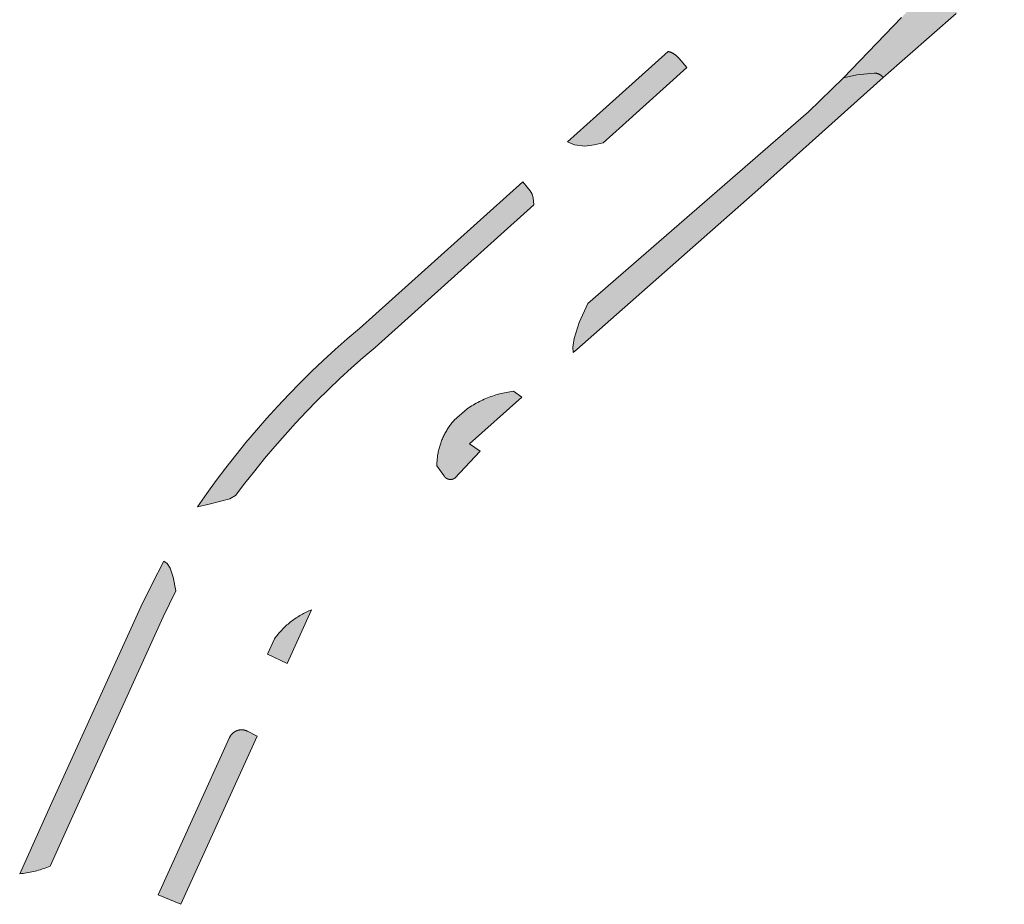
# Model space of a CAD drawing. Extents: x 97094 to 109644, y 463509 to 471969.
# Tile 101 of 256: x 102154 to 102234, y 467881 to 467953. Entities that reach past the tile are written whole.
import ezdxf

# ---------------------------------------------------------------- set-up
doc = ezdxf.new("R2010")
doc.units = 0
doc.layers.add('109 Onkruidbestrijding elementen', color=6, linetype='Continuous', lineweight=20, true_color=0xff00ff)

msp = doc.modelspace()

# ---------------------------------------------------------------- hatches: boundary and pattern name
at = {"layer": '109 Onkruidbestrijding elementen', "true_color": 0xff00ff}
for points in [[(102224.196, 467948.205), (102230.171, 467953.43), (102234.09, 467959.24), (102233.671, 467959.53), (102233.659, 467959.539), (102233.647, 467959.547), (102233.635, 467959.556), (102233.623, 467959.565), (102233.612, 467959.575), (102233.6, 467959.584), (102233.589, 467959.594), (102233.578, 467959.604), (102233.567, 467959.614), (102233.556, 467959.624), (102233.546, 467959.635), (102233.535, 467959.646), (102233.525, 467959.656), (102233.515, 467959.667), (102233.505, 467959.679), (102233.496, 467959.69), (102233.486, 467959.701), (102233.477, 467959.713), (102233.468, 467959.725), (102233.459, 467959.737), (102233.451, 467959.749), (102233.442, 467959.761), (102233.434, 467959.773), (102233.426, 467959.786), (102233.418, 467959.799), (102233.41, 467959.811), (102233.403, 467959.824), (102233.396, 467959.837), (102233.389, 467959.85), (102233.382, 467959.864), (102233.376, 467959.877), (102233.369, 467959.891), (102233.363, 467959.904), (102233.357, 467959.918), (102233.352, 467959.932), (102233.347, 467959.945), (102233.341, 467959.959), (102233.337, 467959.973), (102233.332, 467959.988), (102233.327, 467960.002), (102233.323, 467960.016), (102233.319, 467960.03), (102233.316, 467960.045), (102233.312, 467960.059), (102233.309, 467960.074), (102233.306, 467960.088), (102233.303, 467960.103), (102233.301, 467960.118), (102233.299, 467960.132), (102233.297, 467960.147), (102233.295, 467960.162), (102233.293, 467960.177), (102233.292, 467960.191), (102233.291, 467960.206), (102233.29, 467960.221), (102233.29, 467960.236), (102233.249, 467961.942), (102232.861, 467961.371), (102232.462, 467960.808), (102232.052, 467960.253), (102231.63, 467959.706), (102231.198, 467959.168), (102230.755, 467958.639), (102230.301, 467958.119), (102225.698, 467953.082), (102220.971, 467948.161), (102222.042, 467948.419), (102223.456, 467948.563), (102223.472, 467948.563), (102223.487, 467948.562), (102223.503, 467948.562), (102223.519, 467948.561), (102223.535, 467948.56), (102223.55, 467948.558), (102223.566, 467948.557), (102223.582, 467948.555), (102223.597, 467948.552), (102223.613, 467948.55), (102223.628, 467948.547), (102223.644, 467948.544), (102223.659, 467948.541), (102223.675, 467948.537), (102223.69, 467948.534), (102223.705, 467948.53), (102223.72, 467948.525), (102223.735, 467948.521), (102223.75, 467948.516), (102223.765, 467948.511), (102223.78, 467948.506), (102223.795, 467948.5), (102223.81, 467948.494), (102223.824, 467948.488), (102223.839, 467948.482), (102223.853, 467948.476), (102223.867, 467948.469), (102223.881, 467948.462), (102223.895, 467948.455), (102223.909, 467948.447), (102223.923, 467948.44), (102223.936, 467948.432), (102223.95, 467948.424), (102223.963, 467948.415), (102223.977, 467948.407), (102223.99, 467948.398), (102224.003, 467948.389), (102224.015, 467948.38), (102224.028, 467948.37), (102224.04, 467948.361), (102224.053, 467948.351), (102224.065, 467948.341), (102224.077, 467948.33), (102224.088, 467948.32), (102224.1, 467948.309), (102224.111, 467948.298), (102224.123, 467948.287), (102224.134, 467948.276), (102224.145, 467948.265), (102224.155, 467948.253), (102224.166, 467948.241), (102224.176, 467948.229), (102224.186, 467948.217), (102224.196, 467948.205)], [(102206.656, 467950.332), (102201.589, 467945.775), (102198.436, 467942.949), (102199.003, 467942.695), (102199.853, 467942.605), (102200.617, 467942.696), (102201.346, 467942.872), (102202.925, 467944.287), (102208.184, 467949.016), (102207.537, 467949.751), (102207.517, 467949.775), (102207.497, 467949.798), (102207.477, 467949.82), (102207.456, 467949.843), (102207.435, 467949.865), (102207.413, 467949.887), (102207.391, 467949.908), (102207.369, 467949.929), (102207.347, 467949.95), (102207.324, 467949.97), (102207.3, 467949.99), (102207.277, 467950.009), (102207.253, 467950.028), (102207.228, 467950.047), (102207.204, 467950.065), (102207.179, 467950.083), (102207.153, 467950.1), (102207.128, 467950.117), (102207.102, 467950.133), (102207.076, 467950.149), (102207.049, 467950.165), (102207.023, 467950.18), (102206.996, 467950.194), (102206.969, 467950.208), (102206.941, 467950.222), (102206.914, 467950.235), (102206.886, 467950.248), (102206.858, 467950.26), (102206.829, 467950.272), (102206.801, 467950.283), (102206.772, 467950.294), (102206.744, 467950.304), (102206.715, 467950.314), (102206.685, 467950.323), (102206.656, 467950.332)], [(102200.106, 467929.777), (102199.39, 467928.206), (102198.968, 467926.908), (102198.861, 467926.21), (102198.911, 467925.766), (102199.205, 467926.022), (102213.972, 467939.034), (102224.196, 467948.205), (102224.186, 467948.217), (102224.176, 467948.229), (102224.166, 467948.241), (102224.155, 467948.253), (102224.145, 467948.265), (102224.134, 467948.276), (102224.123, 467948.287), (102224.111, 467948.298), (102224.1, 467948.309), (102224.088, 467948.32), (102224.077, 467948.33), (102224.065, 467948.341), (102224.053, 467948.351), (102224.04, 467948.361), (102224.028, 467948.37), (102224.015, 467948.38), (102224.003, 467948.389), (102223.99, 467948.398), (102223.977, 467948.407), (102223.963, 467948.415), (102223.95, 467948.424), (102223.936, 467948.432), (102223.923, 467948.44), (102223.909, 467948.447), (102223.895, 467948.455), (102223.881, 467948.462), (102223.867, 467948.469), (102223.853, 467948.476), (102223.839, 467948.482), (102223.824, 467948.488), (102223.81, 467948.494), (102223.795, 467948.5), (102223.78, 467948.506), (102223.765, 467948.511), (102223.75, 467948.516), (102223.735, 467948.521), (102223.72, 467948.525), (102223.705, 467948.53), (102223.69, 467948.534), (102223.675, 467948.537), (102223.659, 467948.541), (102223.644, 467948.544), (102223.628, 467948.547), (102223.613, 467948.55), (102223.597, 467948.552), (102223.582, 467948.555), (102223.566, 467948.557), (102223.55, 467948.558), (102223.535, 467948.56), (102223.519, 467948.561), (102223.503, 467948.562), (102223.487, 467948.562), (102223.472, 467948.563), (102223.456, 467948.563), (102222.042, 467948.419), (102220.971, 467948.161), (102218.103, 467945.392), (102200.106, 467929.777)], [(102171.34, 467914.094), (102172.111, 467915.117), (102172.901, 467916.125), (102173.709, 467917.119), (102174.536, 467918.098), (102175.379, 467919.062), (102176.241, 467920.011), (102177.119, 467920.943), (102178.014, 467921.859), (102178.926, 467922.759), (102179.854, 467923.642), (102180.798, 467924.508), (102181.758, 467925.357), (102182.733, 467926.188), (102195.688, 467937.8), (102195.624, 467938.384), (102195.563, 467938.681), (102195.387, 467938.948), (102194.79, 467939.68), (102181.45, 467927.723), (102180.45, 467926.871), (102179.465, 467926.001), (102178.496, 467925.113), (102177.544, 467924.207), (102176.608, 467923.285), (102175.689, 467922.345), (102174.788, 467921.389), (102173.904, 467920.416), (102173.038, 467919.428), (102172.19, 467918.424), (102171.361, 467917.405), (102170.551, 467916.37), (102169.759, 467915.321), (102168.987, 467914.258), (102168.234, 467913.181), (102169.196, 467913.386), (102170.884, 467913.832), (102171.34, 467914.094)], [(102194.706, 467922.115), (102194.022, 467922.607), (102193.877, 467922.588), (102193.733, 467922.567), (102193.589, 467922.543), (102193.445, 467922.516), (102193.302, 467922.487), (102193.159, 467922.456), (102193.017, 467922.422), (102192.876, 467922.386), (102192.735, 467922.347), (102192.595, 467922.306), (102192.455, 467922.262), (102192.317, 467922.216), (102192.179, 467922.168), (102192.042, 467922.117), (102191.906, 467922.064), (102191.771, 467922.009), (102191.637, 467921.951), (102191.504, 467921.891), (102191.372, 467921.829), (102191.241, 467921.764), (102191.111, 467921.697), (102190.982, 467921.628), (102190.855, 467921.557), (102190.729, 467921.483), (102190.604, 467921.408), (102190.48, 467921.33), (102190.358, 467921.25), (102190.237, 467921.168), (102189.19, 467920.241), (102189.128, 467920.17), (102189.066, 467920.098), (102189.006, 467920.025), (102188.948, 467919.951), (102188.89, 467919.876), (102188.834, 467919.8), (102188.779, 467919.724), (102188.726, 467919.646), (102188.674, 467919.567), (102188.623, 467919.488), (102188.573, 467919.407), (102188.525, 467919.326), (102188.478, 467919.244), (102188.433, 467919.161), (102188.389, 467919.077), (102188.346, 467918.993), (102188.305, 467918.908), (102188.266, 467918.822), (102188.227, 467918.736), (102188.191, 467918.649), (102188.155, 467918.561), (102188.122, 467918.473), (102188.089, 467918.384), (102188.059, 467918.295), (102188.03, 467918.205), (102188.002, 467918.115), (102187.976, 467918.024), (102187.951, 467917.933), (102187.928, 467917.842), (102187.907, 467917.75), (102187.887, 467917.657), (102187.868, 467917.565), (102187.851, 467917.472), (102187.836, 467917.379), (102187.823, 467917.285), (102187.811, 467917.191), (102187.8, 467917.098), (102187.791, 467917.004), (102187.784, 467916.909), (102187.778, 467916.815), (102187.774, 467916.721), (102187.772, 467916.626), (102187.771, 467916.532), (102188.34, 467915.722), (102188.345, 467915.713), (102188.351, 467915.704), (102188.357, 467915.695), (102188.363, 467915.686), (102188.369, 467915.678), (102188.375, 467915.669), (102188.381, 467915.661), (102188.388, 467915.652), (102188.394, 467915.644), (102188.401, 467915.636), (102188.408, 467915.628), (102188.415, 467915.62), (102188.422, 467915.612), (102188.429, 467915.604), (102188.437, 467915.597), (102188.444, 467915.589), (102188.452, 467915.582), (102188.459, 467915.575), (102188.467, 467915.568), (102188.475, 467915.561), (102188.483, 467915.554), (102188.492, 467915.547), (102188.5, 467915.541), (102188.508, 467915.534), (102188.517, 467915.528), (102188.526, 467915.522), (102188.534, 467915.516), (102188.543, 467915.51), (102188.552, 467915.505), (102188.561, 467915.499), (102188.57, 467915.494), (102188.58, 467915.489), (102188.589, 467915.484), (102188.598, 467915.479), (102188.608, 467915.474), (102188.617, 467915.469), (102188.627, 467915.465), (102188.636, 467915.461), (102188.646, 467915.457), (102188.656, 467915.453), (102188.666, 467915.449), (102188.676, 467915.445), (102188.686, 467915.442), (102188.696, 467915.439), (102188.706, 467915.436), (102188.716, 467915.433), (102188.726, 467915.43), (102188.737, 467915.427), (102188.747, 467915.425), (102188.757, 467915.423), (102188.768, 467915.421), (102188.778, 467915.419), (102188.789, 467915.417), (102188.799, 467915.416), (102188.809, 467915.414), (102188.82, 467915.413), (102188.831, 467915.412), (102188.841, 467915.411), (102188.852, 467915.41), (102188.862, 467915.41), (102188.873, 467915.41), (102188.883, 467915.41), (102188.894, 467915.41), (102188.904, 467915.41), (102188.915, 467915.41), (102188.926, 467915.411), (102188.936, 467915.412), (102188.947, 467915.412), (102188.957, 467915.414), (102188.968, 467915.415), (102188.978, 467915.416), (102188.989, 467915.418), (102188.999, 467915.42), (102189.009, 467915.422), (102189.02, 467915.424), (102189.03, 467915.426), (102189.04, 467915.429), (102189.051, 467915.431), (102189.061, 467915.434), (102189.071, 467915.437), (102189.081, 467915.44), (102189.091, 467915.444), (102189.101, 467915.447), (102189.111, 467915.451), (102189.121, 467915.455), (102189.131, 467915.459), (102189.14, 467915.463), (102189.15, 467915.467), (102189.16, 467915.472), (102189.169, 467915.476), (102189.178, 467915.481), (102189.188, 467915.486), (102189.197, 467915.491), (102189.206, 467915.496), (102189.215, 467915.502), (102189.224, 467915.507), (102189.233, 467915.513), (102189.242, 467915.519), (102191.311, 467917.724), (102190.444, 467918.328), (102194.706, 467922.115)], [(102153.721, 467883.251), (102153.863, 467883.264), (102154.005, 467883.28), (102154.146, 467883.298), (102154.287, 467883.318), (102154.428, 467883.342), (102154.569, 467883.367), (102154.708, 467883.396), (102154.848, 467883.426), (102154.986, 467883.46), (102155.124, 467883.496), (102155.262, 467883.534), (102155.398, 467883.575), (102155.534, 467883.618), (102155.669, 467883.664), (102155.804, 467883.712), (102155.937, 467883.763), (102156.07, 467883.816), (102156.201, 467883.871), (102158.068, 467887.975), (102165.422, 467904.204), (102166.453, 467906.323), (102166.238, 467907.434), (102165.998, 467908.171), (102165.771, 467908.546), (102165.497, 467908.74), (102164.524, 467906.897), (102163.601, 467905.029), (102156.247, 467888.802), (102153.721, 467883.251)], [(102175.55, 467900.387), (102177.538, 467904.778), (102177.429, 467904.733), (102177.32, 467904.686), (102177.213, 467904.637), (102177.106, 467904.587), (102177, 467904.534), (102176.895, 467904.48), (102176.792, 467904.424), (102176.689, 467904.366), (102176.587, 467904.306), (102176.486, 467904.245), (102176.386, 467904.182), (102176.287, 467904.117), (102176.189, 467904.051), (102176.093, 467903.983), (102175.997, 467903.913), (102175.903, 467903.842), (102175.81, 467903.769), (102175.719, 467903.694), (102175.628, 467903.618), (102175.539, 467903.541), (102175.452, 467903.462), (102175.365, 467903.381), (102175.28, 467903.299), (102175.197, 467903.215), (102175.115, 467903.13), (102175.034, 467903.044), (102174.955, 467902.956), (102174.878, 467902.867), (102174.801, 467902.777), (102174.727, 467902.685), (102174.654, 467902.592), (102174.583, 467902.498), (102174.513, 467902.403), (102173.947, 467901.16), (102175.55, 467900.387)], [(102170.853, 467894.364), (102165.015, 467881.541), (102166.877, 467880.756), (102173.112, 467894.484), (102172.304, 467894.881), (102172.288, 467894.889), (102172.272, 467894.896), (102172.255, 467894.903), (102172.239, 467894.91), (102172.222, 467894.917), (102172.205, 467894.923), (102172.189, 467894.929), (102172.172, 467894.935), (102172.155, 467894.94), (102172.138, 467894.945), (102172.12, 467894.95), (102172.103, 467894.955), (102172.086, 467894.959), (102172.068, 467894.963), (102172.051, 467894.967), (102172.033, 467894.971), (102172.016, 467894.974), (102171.998, 467894.977), (102171.981, 467894.979), (102171.963, 467894.982), (102171.945, 467894.984), (102171.927, 467894.985), (102171.909, 467894.987), (102171.892, 467894.988), (102171.874, 467894.989), (102171.856, 467894.989), (102171.838, 467894.99), (102171.82, 467894.99), (102171.802, 467894.989), (102171.784, 467894.989), (102171.767, 467894.988), (102171.749, 467894.986), (102171.731, 467894.985), (102171.713, 467894.983), (102171.695, 467894.981), (102171.678, 467894.978), (102171.66, 467894.976), (102171.643, 467894.973), (102171.625, 467894.97), (102171.607, 467894.966), (102171.59, 467894.962), (102171.573, 467894.958), (102171.555, 467894.953), (102171.538, 467894.949), (102171.521, 467894.944), (102171.504, 467894.938), (102171.487, 467894.933), (102171.47, 467894.927), (102171.453, 467894.921), (102171.437, 467894.914), (102171.42, 467894.908), (102171.404, 467894.901), (102171.387, 467894.894), (102171.371, 467894.886), (102171.355, 467894.878), (102171.339, 467894.87), (102171.323, 467894.862), (102171.307, 467894.853), (102171.292, 467894.845), (102171.276, 467894.836), (102171.261, 467894.826), (102171.246, 467894.817), (102171.231, 467894.807), (102171.216, 467894.797), (102171.202, 467894.786), (102171.187, 467894.776), (102171.173, 467894.765), (102171.159, 467894.754), (102171.145, 467894.743), (102171.132, 467894.731), (102171.118, 467894.72), (102171.105, 467894.708), (102171.092, 467894.695), (102171.079, 467894.683), (102171.066, 467894.671), (102171.054, 467894.658), (102171.041, 467894.645), (102171.029, 467894.632), (102171.018, 467894.618), (102171.006, 467894.605), (102170.995, 467894.591), (102170.983, 467894.577), (102170.972, 467894.563), (102170.962, 467894.548), (102170.951, 467894.534), (102170.941, 467894.519), (102170.931, 467894.504), (102170.921, 467894.489), (102170.912, 467894.474), (102170.903, 467894.459), (102170.894, 467894.443), (102170.885, 467894.428), (102170.877, 467894.412), (102170.869, 467894.396), (102170.861, 467894.38), (102170.853, 467894.364)]]:
    msp.add_hatch(color=6, dxfattribs=at).paths.add_polyline_path(points)

# ---------------------------------------------------------------- linework, layer by layer
at = {"layer": '109 Onkruidbestrijding elementen', "color": 3, "true_color": 0x00ff00}
msp.add_lwpolyline([(102225.698, 467953.082), (102220.971, 467948.161), (102222.042, 467948.419), (102223.456, 467948.563), (102223.472, 467948.563), (102223.487, 467948.562), (102223.503, 467948.562), (102223.519, 467948.561), (102223.535, 467948.56), (102223.55, 467948.558), (102223.566, 467948.557), (102223.582, 467948.555), (102223.597, 467948.552), (102223.613, 467948.55), (102223.628, 467948.547), (102223.644, 467948.544), (102223.659, 467948.541), (102223.675, 467948.537), (102223.69, 467948.534), (102223.705, 467948.53), (102223.72, 467948.525), (102223.735, 467948.521), (102223.75, 467948.516), (102223.765, 467948.511), (102223.78, 467948.506), (102223.795, 467948.5), (102223.81, 467948.494), (102223.824, 467948.488), (102223.839, 467948.482), (102223.853, 467948.476), (102223.867, 467948.469), (102223.881, 467948.462), (102223.895, 467948.455), (102223.909, 467948.447), (102223.923, 467948.44), (102223.936, 467948.432), (102223.95, 467948.424), (102223.963, 467948.415), (102223.977, 467948.407), (102223.99, 467948.398), (102224.003, 467948.389), (102224.015, 467948.38), (102224.028, 467948.37), (102224.04, 467948.361), (102224.053, 467948.351), (102224.065, 467948.341), (102224.077, 467948.33), (102224.088, 467948.32), (102224.1, 467948.309), (102224.111, 467948.298), (102224.123, 467948.287), (102224.134, 467948.276), (102224.145, 467948.265), (102224.155, 467948.253), (102224.166, 467948.241), (102224.176, 467948.229), (102224.186, 467948.217), (102224.196, 467948.205), (102224.196, 467948.205), (102230.171, 467953.43)], dxfattribs=at)
for points in [[(102206.656, 467950.332), (102201.589, 467945.775), (102198.436, 467942.949), (102199.003, 467942.695), (102199.853, 467942.605), (102200.617, 467942.696), (102201.346, 467942.872), (102202.925, 467944.287), (102208.184, 467949.016), (102207.537, 467949.751), (102207.517, 467949.775), (102207.497, 467949.798), (102207.477, 467949.82), (102207.456, 467949.843), (102207.435, 467949.865), (102207.413, 467949.887), (102207.391, 467949.908), (102207.369, 467949.929), (102207.347, 467949.95), (102207.324, 467949.97), (102207.3, 467949.99), (102207.277, 467950.009), (102207.253, 467950.028), (102207.228, 467950.047), (102207.204, 467950.065), (102207.179, 467950.083), (102207.153, 467950.1), (102207.128, 467950.117), (102207.102, 467950.133), (102207.076, 467950.149), (102207.049, 467950.165), (102207.023, 467950.18), (102206.996, 467950.194), (102206.969, 467950.208), (102206.941, 467950.222), (102206.914, 467950.235), (102206.886, 467950.248), (102206.858, 467950.26), (102206.829, 467950.272), (102206.801, 467950.283), (102206.772, 467950.294), (102206.744, 467950.304), (102206.715, 467950.314), (102206.685, 467950.323), (102206.656, 467950.332)], [(102200.106, 467929.777), (102199.39, 467928.206), (102198.968, 467926.908), (102198.861, 467926.21), (102198.911, 467925.766), (102199.205, 467926.022), (102213.972, 467939.034), (102224.196, 467948.205), (102224.186, 467948.217), (102224.176, 467948.229), (102224.166, 467948.241), (102224.155, 467948.253), (102224.145, 467948.265), (102224.134, 467948.276), (102224.123, 467948.287), (102224.111, 467948.298), (102224.1, 467948.309), (102224.088, 467948.32), (102224.077, 467948.33), (102224.065, 467948.341), (102224.053, 467948.351), (102224.04, 467948.361), (102224.028, 467948.37), (102224.015, 467948.38), (102224.003, 467948.389), (102223.99, 467948.398), (102223.977, 467948.407), (102223.963, 467948.415), (102223.95, 467948.424), (102223.936, 467948.432), (102223.923, 467948.44), (102223.909, 467948.447), (102223.895, 467948.455), (102223.881, 467948.462), (102223.867, 467948.469), (102223.853, 467948.476), (102223.839, 467948.482), (102223.824, 467948.488), (102223.81, 467948.494), (102223.795, 467948.5), (102223.78, 467948.506), (102223.765, 467948.511), (102223.75, 467948.516), (102223.735, 467948.521), (102223.72, 467948.525), (102223.705, 467948.53), (102223.69, 467948.534), (102223.675, 467948.537), (102223.659, 467948.541), (102223.644, 467948.544), (102223.628, 467948.547), (102223.613, 467948.55), (102223.597, 467948.552), (102223.582, 467948.555), (102223.566, 467948.557), (102223.55, 467948.558), (102223.535, 467948.56), (102223.519, 467948.561), (102223.503, 467948.562), (102223.487, 467948.562), (102223.472, 467948.563), (102223.456, 467948.563), (102222.042, 467948.419), (102220.971, 467948.161), (102218.103, 467945.392), (102200.106, 467929.777)], [(102171.34, 467914.094), (102172.111, 467915.117), (102172.901, 467916.125), (102173.709, 467917.119), (102174.536, 467918.098), (102175.379, 467919.062), (102176.241, 467920.011), (102177.119, 467920.943), (102178.014, 467921.859), (102178.926, 467922.759), (102179.854, 467923.642), (102180.798, 467924.508), (102181.758, 467925.357), (102182.733, 467926.188), (102195.688, 467937.8), (102195.624, 467938.384), (102195.563, 467938.681), (102195.387, 467938.948), (102194.79, 467939.68), (102181.45, 467927.723), (102180.45, 467926.871), (102179.465, 467926.001), (102178.496, 467925.113), (102177.544, 467924.207), (102176.608, 467923.285), (102175.689, 467922.345), (102174.788, 467921.389), (102173.904, 467920.416), (102173.038, 467919.428), (102172.19, 467918.424), (102171.361, 467917.405), (102170.551, 467916.37), (102169.759, 467915.321), (102168.987, 467914.258), (102168.234, 467913.181), (102169.196, 467913.386), (102170.884, 467913.832), (102171.34, 467914.094)], [(102194.706, 467922.115), (102194.022, 467922.607), (102193.877, 467922.588), (102193.733, 467922.567), (102193.589, 467922.543), (102193.445, 467922.516), (102193.302, 467922.487), (102193.159, 467922.456), (102193.017, 467922.422), (102192.876, 467922.386), (102192.735, 467922.347), (102192.595, 467922.306), (102192.455, 467922.262), (102192.317, 467922.216), (102192.179, 467922.168), (102192.042, 467922.117), (102191.906, 467922.064), (102191.771, 467922.009), (102191.637, 467921.951), (102191.504, 467921.891), (102191.372, 467921.829), (102191.241, 467921.764), (102191.111, 467921.697), (102190.982, 467921.628), (102190.855, 467921.557), (102190.729, 467921.483), (102190.604, 467921.408), (102190.48, 467921.33), (102190.358, 467921.25), (102190.237, 467921.168), (102189.19, 467920.241), (102189.128, 467920.17), (102189.066, 467920.098), (102189.006, 467920.025), (102188.948, 467919.951), (102188.89, 467919.876), (102188.834, 467919.8), (102188.779, 467919.724), (102188.726, 467919.646), (102188.674, 467919.567), (102188.623, 467919.488), (102188.573, 467919.407), (102188.525, 467919.326), (102188.478, 467919.244), (102188.433, 467919.161), (102188.389, 467919.077), (102188.346, 467918.993), (102188.305, 467918.908), (102188.266, 467918.822), (102188.227, 467918.736), (102188.191, 467918.649), (102188.155, 467918.561), (102188.122, 467918.473), (102188.089, 467918.384), (102188.059, 467918.295), (102188.03, 467918.205), (102188.002, 467918.115), (102187.976, 467918.024), (102187.951, 467917.933), (102187.928, 467917.842), (102187.907, 467917.75), (102187.887, 467917.657), (102187.868, 467917.565), (102187.851, 467917.472), (102187.836, 467917.379), (102187.823, 467917.285), (102187.811, 467917.191), (102187.8, 467917.098), (102187.791, 467917.004), (102187.784, 467916.909), (102187.778, 467916.815), (102187.774, 467916.721), (102187.772, 467916.626), (102187.771, 467916.532), (102188.34, 467915.722), (102188.345, 467915.713), (102188.351, 467915.704), (102188.357, 467915.695), (102188.363, 467915.686), (102188.369, 467915.678), (102188.375, 467915.669), (102188.381, 467915.661), (102188.388, 467915.652), (102188.394, 467915.644), (102188.401, 467915.636), (102188.408, 467915.628), (102188.415, 467915.62), (102188.422, 467915.612), (102188.429, 467915.604), (102188.437, 467915.597), (102188.444, 467915.589), (102188.452, 467915.582), (102188.459, 467915.575), (102188.467, 467915.568), (102188.475, 467915.561), (102188.483, 467915.554), (102188.492, 467915.547), (102188.5, 467915.541), (102188.508, 467915.534), (102188.517, 467915.528), (102188.526, 467915.522), (102188.534, 467915.516), (102188.543, 467915.51), (102188.552, 467915.505), (102188.561, 467915.499), (102188.57, 467915.494), (102188.58, 467915.489), (102188.589, 467915.484), (102188.598, 467915.479), (102188.608, 467915.474), (102188.617, 467915.469), (102188.627, 467915.465), (102188.636, 467915.461), (102188.646, 467915.457), (102188.656, 467915.453), (102188.666, 467915.449), (102188.676, 467915.445), (102188.686, 467915.442), (102188.696, 467915.439), (102188.706, 467915.436), (102188.716, 467915.433), (102188.726, 467915.43), (102188.737, 467915.427), (102188.747, 467915.425), (102188.757, 467915.423), (102188.768, 467915.421), (102188.778, 467915.419), (102188.789, 467915.417), (102188.799, 467915.416), (102188.809, 467915.414), (102188.82, 467915.413), (102188.831, 467915.412), (102188.841, 467915.411), (102188.852, 467915.41), (102188.862, 467915.41), (102188.873, 467915.41), (102188.883, 467915.41), (102188.894, 467915.41), (102188.904, 467915.41), (102188.915, 467915.41), (102188.926, 467915.411), (102188.936, 467915.412), (102188.947, 467915.412), (102188.957, 467915.414), (102188.968, 467915.415), (102188.978, 467915.416), (102188.989, 467915.418), (102188.999, 467915.42), (102189.009, 467915.422), (102189.02, 467915.424), (102189.03, 467915.426), (102189.04, 467915.429), (102189.051, 467915.431), (102189.061, 467915.434), (102189.071, 467915.437), (102189.081, 467915.44), (102189.091, 467915.444), (102189.101, 467915.447), (102189.111, 467915.451), (102189.121, 467915.455), (102189.131, 467915.459), (102189.14, 467915.463), (102189.15, 467915.467), (102189.16, 467915.472), (102189.169, 467915.476), (102189.178, 467915.481), (102189.188, 467915.486), (102189.197, 467915.491), (102189.206, 467915.496), (102189.215, 467915.502), (102189.224, 467915.507), (102189.233, 467915.513), (102189.242, 467915.519), (102191.311, 467917.724), (102190.444, 467918.328), (102194.706, 467922.115)], [(102153.721, 467883.251), (102153.863, 467883.264), (102154.005, 467883.28), (102154.146, 467883.298), (102154.287, 467883.318), (102154.428, 467883.342), (102154.569, 467883.367), (102154.708, 467883.396), (102154.848, 467883.426), (102154.986, 467883.46), (102155.124, 467883.496), (102155.262, 467883.534), (102155.398, 467883.575), (102155.534, 467883.618), (102155.669, 467883.664), (102155.804, 467883.712), (102155.937, 467883.763), (102156.07, 467883.816), (102156.201, 467883.871), (102158.068, 467887.975), (102165.422, 467904.204), (102166.453, 467906.323), (102166.238, 467907.434), (102165.998, 467908.171), (102165.771, 467908.546), (102165.497, 467908.74), (102164.524, 467906.897), (102163.601, 467905.029), (102156.247, 467888.802), (102153.721, 467883.251)], [(102175.55, 467900.387), (102177.538, 467904.778), (102177.429, 467904.733), (102177.32, 467904.686), (102177.213, 467904.637), (102177.106, 467904.587), (102177, 467904.534), (102176.895, 467904.48), (102176.792, 467904.424), (102176.689, 467904.366), (102176.587, 467904.306), (102176.486, 467904.245), (102176.386, 467904.182), (102176.287, 467904.117), (102176.189, 467904.051), (102176.093, 467903.983), (102175.997, 467903.913), (102175.903, 467903.842), (102175.81, 467903.769), (102175.719, 467903.694), (102175.628, 467903.618), (102175.539, 467903.541), (102175.452, 467903.462), (102175.365, 467903.381), (102175.28, 467903.299), (102175.197, 467903.215), (102175.115, 467903.13), (102175.034, 467903.044), (102174.955, 467902.956), (102174.878, 467902.867), (102174.801, 467902.777), (102174.727, 467902.685), (102174.654, 467902.592), (102174.583, 467902.498), (102174.513, 467902.403), (102173.947, 467901.16), (102175.55, 467900.387)], [(102170.853, 467894.364), (102165.015, 467881.541), (102166.877, 467880.756), (102173.112, 467894.484), (102172.304, 467894.881), (102172.288, 467894.889), (102172.272, 467894.896), (102172.255, 467894.903), (102172.239, 467894.91), (102172.222, 467894.917), (102172.205, 467894.923), (102172.189, 467894.929), (102172.172, 467894.935), (102172.155, 467894.94), (102172.138, 467894.945), (102172.12, 467894.95), (102172.103, 467894.955), (102172.086, 467894.959), (102172.068, 467894.963), (102172.051, 467894.967), (102172.033, 467894.971), (102172.016, 467894.974), (102171.998, 467894.977), (102171.981, 467894.979), (102171.963, 467894.982), (102171.945, 467894.984), (102171.927, 467894.985), (102171.909, 467894.987), (102171.892, 467894.988), (102171.874, 467894.989), (102171.856, 467894.989), (102171.838, 467894.99), (102171.82, 467894.99), (102171.802, 467894.989), (102171.784, 467894.989), (102171.767, 467894.988), (102171.749, 467894.986), (102171.731, 467894.985), (102171.713, 467894.983), (102171.695, 467894.981), (102171.678, 467894.978), (102171.66, 467894.976), (102171.643, 467894.973), (102171.625, 467894.97), (102171.607, 467894.966), (102171.59, 467894.962), (102171.573, 467894.958), (102171.555, 467894.953), (102171.538, 467894.949), (102171.521, 467894.944), (102171.504, 467894.938), (102171.487, 467894.933), (102171.47, 467894.927), (102171.453, 467894.921), (102171.437, 467894.914), (102171.42, 467894.908), (102171.404, 467894.901), (102171.387, 467894.894), (102171.371, 467894.886), (102171.355, 467894.878), (102171.339, 467894.87), (102171.323, 467894.862), (102171.307, 467894.853), (102171.292, 467894.845), (102171.276, 467894.836), (102171.261, 467894.826), (102171.246, 467894.817), (102171.231, 467894.807), (102171.216, 467894.797), (102171.202, 467894.786), (102171.187, 467894.776), (102171.173, 467894.765), (102171.159, 467894.754), (102171.145, 467894.743), (102171.132, 467894.731), (102171.118, 467894.72), (102171.105, 467894.708), (102171.092, 467894.695), (102171.079, 467894.683), (102171.066, 467894.671), (102171.054, 467894.658), (102171.041, 467894.645), (102171.029, 467894.632), (102171.018, 467894.618), (102171.006, 467894.605), (102170.995, 467894.591), (102170.983, 467894.577), (102170.972, 467894.563), (102170.962, 467894.548), (102170.951, 467894.534), (102170.941, 467894.519), (102170.931, 467894.504), (102170.921, 467894.489), (102170.912, 467894.474), (102170.903, 467894.459), (102170.894, 467894.443), (102170.885, 467894.428), (102170.877, 467894.412), (102170.869, 467894.396), (102170.861, 467894.38), (102170.853, 467894.364)]]:
    msp.add_lwpolyline(points, close=True, dxfattribs=at)

doc.saveas('drawing.dxf')
